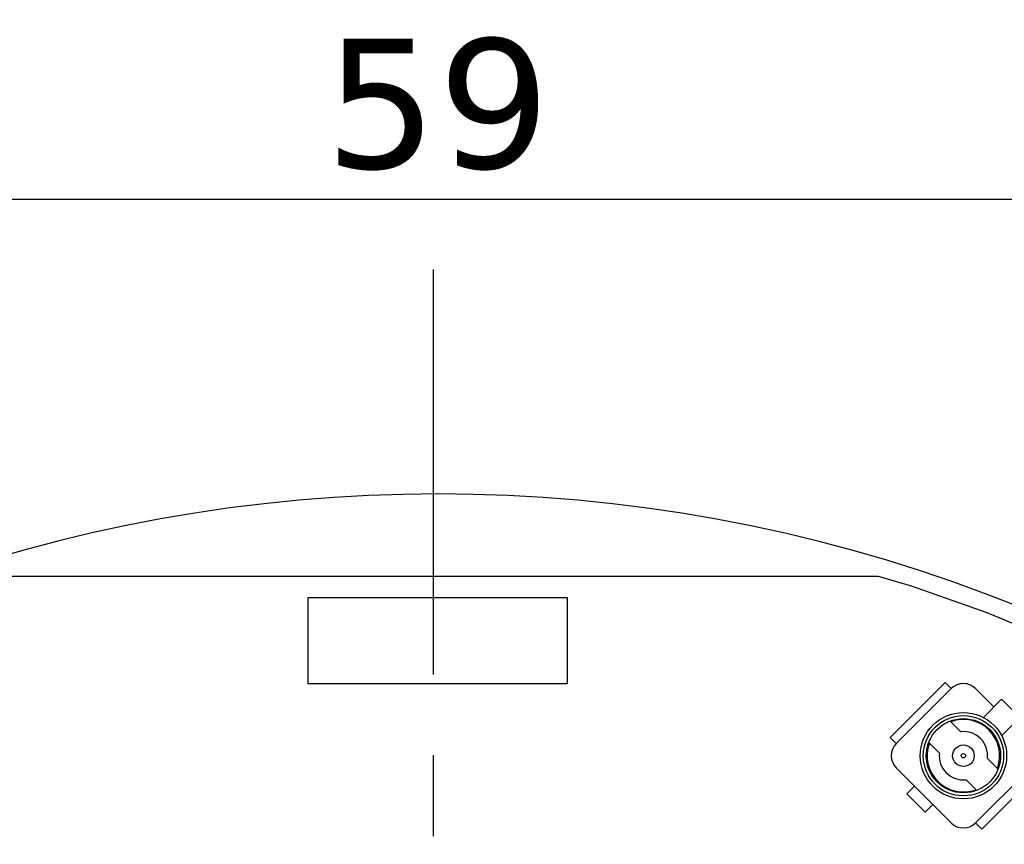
# Model space of a CAD drawing. Header units: millimetres. Extents: x 525 to 788, y 277 to 384.
# Tile 88 of 130: x 723 to 746, y 352 to 371. Entities that reach past the tile are written whole.
import ezdxf

# ---------------------------------------------------------------- set-up
doc = ezdxf.new("R2010")
doc.units = ezdxf.units.MM
doc.header["$LTSCALE"] = 5
doc.header["$PDMODE"] = 3
doc.header["$PDSIZE"] = 0.3125
doc.linetypes.add('CENTER', pattern=[0.6, 0.375, -0.075, 0.075, -0.075])
doc.layers.get('0').update_dxf_attribs({"linetype": 'CONTINUOUS'})
doc.layers.get('Defpoints').update_dxf_attribs({"linetype": 'CONTINUOUS'})
doc.layers.add('dim', color=6, linetype='CONTINUOUS', lineweight=9)
doc.styles.add('Verdana', font='verdana.ttf', dxfattribs={"height": 3})
doc.dimstyles.new('aaaaaaaa 3.0', dxfattribs={"dimtxt": 3, "dimasz": 2.5, "dimexe": 1.25, "dimexo": 0.625, "dimtad": 1, "dimzin": 9, "dimdsep": 46, "dimtxsty": 'Verdana', "dimcen": 0, "dimazin": 0, "dimtfac": 1, "dimtofl": 0, "dimtmove": 0, "dimatfit": 3, "dimfxl": 1, "dimlwd": 25, "dimlwe": 25, "dimarcsym": 0})

# ---------------------------------------------------------------- blocks, each defined once
blk = doc.blocks.new('*D51')
at = {"layer": 'Defpoints', "color": 0}
for p in [(761.897, 367.155), (702.897, 340.061), (761.897, 340.061)]:
    blk.add_point(p, dxfattribs=at)
at = {"layer": 'dim', "color": 0, "lineweight": 25}
for p, q in [((702.897, 340.686), (702.897, 368.405)), ((761.897, 340.686), (761.897, 368.405)), ((705.397, 367.155), (759.397, 367.155))]:
    blk.add_line(p, q, dxfattribs=at)
at = {"layer": 'dim', "color": 0}
for points in [[(705.397, 367.572), (705.397, 366.739), (702.897, 367.155)], [(759.397, 366.739), (759.397, 367.572), (761.897, 367.155)]]:
    blk.add_solid(points, dxfattribs=at)
at = {"layer": 'dim', "color": 0, "insert": (732.397, 369.342), "char_height": 3, "attachment_point": 5, "style": 'Verdana'}
blk.add_mtext('59', dxfattribs=at)

msp = doc.modelspace()

# ---------------------------------------------------------------- linework, layer by layer
at = {"color": 1, "linetype": 'CENTER', "ltscale": 5}
msp.add_line((732.296, 365.52), (732.296, 283.326), dxfattribs=at)
at = {"linetype": 'Continuous'}
for p, q in [((722.184, 358.422), (742.604, 358.421)), ((742.604, 358.421), (743.368, 358.195)), ((743.368, 358.195), (745.12, 357.575)), ((729.397, 355.922), (729.397, 357.922)), ((729.397, 357.922), (735.397, 357.922)), ((735.397, 357.922), (735.397, 355.922)), ((745.12, 357.575), (746.838, 356.863)), ((735.397, 355.922), (729.397, 355.922)), ((744.152, 355.957), (742.879, 354.684)), ((744.294, 355.815), (744.152, 355.957)), ((744.294, 355.815), (743.021, 354.542)), ((745.284, 355.391), (744.859, 355.815)), ((745.039, 355.146), (745.46, 355.568)), ((745.46, 355.568), (745.885, 355.143)), ((745.463, 354.722), (745.885, 355.143)), ((744.284, 355.047), (744.515, 354.816)), ((742.879, 354.684), (743.021, 354.542)), ((744.02, 354.321), (743.789, 354.552)), ((745.133, 354.198), (745.364, 353.967)), ((743.021, 353.977), (744.294, 352.704)), ((744.859, 352.704), (746.132, 353.977)), ((745.001, 352.562), (746.274, 353.835)), ((743.445, 353.552), (743.268, 353.376)), ((744.869, 353.472), (744.638, 353.703)), ((743.268, 353.376), (743.693, 352.951)), ((743.693, 352.951), (743.869, 353.128)), ((744.859, 352.704), (745.001, 352.562))]:
    msp.add_line(p, q, dxfattribs=at)
for radius in [1, 0.93, 0.86, 0.25, 0.05]:
    msp.add_circle((744.577, 354.26), radius, dxfattribs=at)
for centre, radius, start, end in [((732.397, 324.423), 35.9, 323.5829, 216.3585), ((744.577, 355.532), 0.4, 45, 135), ((744.577, 354.26), 0.84, 339.6243, 110.3757), ((744.577, 354.26), 0.56, 353.6822, 96.3178), ((743.304, 354.26), 0.4, 135, 225), ((744.577, 354.26), 0.84, 159.6243, 290.3757), ((744.577, 354.26), 0.56, 173.6822, 276.3178), ((744.577, 352.987), 0.4, 225, 315)]:
    msp.add_arc(centre, radius, start, end, dxfattribs=at)

# ---------------------------------------------------------------- dimensions: what is measured, and where the dimension line sits
at = {"layer": 'dim'}
dim = msp.add_linear_dim(base=(761.897, 367.155), p1=(702.897, 340.061), p2=(761.897, 340.061), dimstyle='aaaaaaaa 3.0', dxfattribs=at)
dim.commit()
dim.dimension.update_dxf_attribs({"geometry": '*D51', "text_midpoint": (732.397, 369.342)})

doc.saveas('drawing.dxf')
